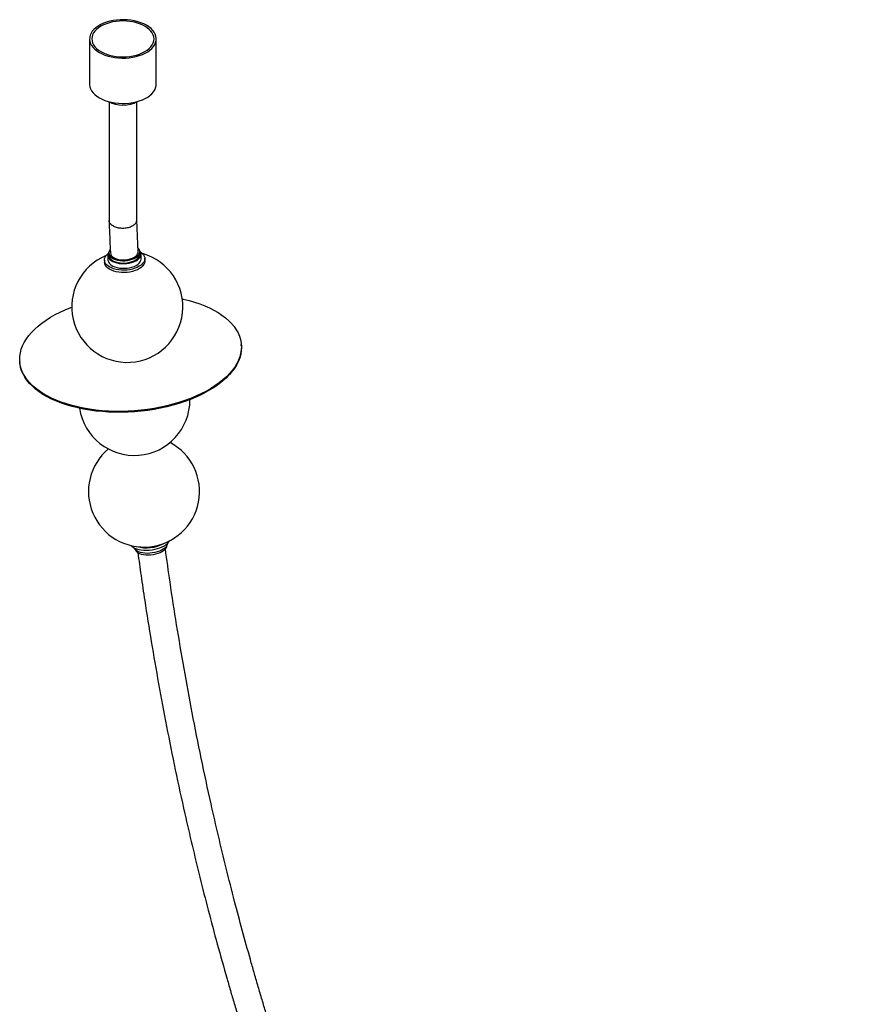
# Paper-space layout '_Isométrica' of a CAD drawing. Header units: millimetres. Extents: x -1111 to 596, y -724 to 1225.
# Tile 3 of 3: x -1111 to -358, y 338 to 1225. Entities that reach past the tile are written whole.
import ezdxf

# ---------------------------------------------------------------- set-up
doc = ezdxf.new("R2010")
doc.units = ezdxf.units.MM

psp = doc.layouts.new('_Isométrica')

# ---------------------------------------------------------------- linework, layer by layer
at = {"color": 7, "linetype": 'Continuous', "lineweight": 25}
for p, q in [((-1047.78, 1207.37), (-1047.78, 1166.54)), ((-987.78, 1166.54), (-987.78, 1207.37)), ((-1030.28, 1150.58), (-1030.28, 1043.9)), ((-1005.28, 1044.22), (-1005.28, 1150.58)), ((-1031.44, 1012.38), (-1031.23, 1008.19)), ((-1030.51, 1014.53), (-1030.41, 1012.44)), ((-1002.5, 1013.81), (-1002.6, 1015.91)), ((-1001.27, 1009.66), (-1001.47, 1013.86)), ((-1034.4, 1008.03), (-1034.3, 1005.94)), ((-997.99, 1007.72), (-998.1, 1009.82)), ((-911.17, 931.29), (-911.24, 932.14)), ((-1110.66, 916.88), (-1110.59, 916.03))]:
    psp.add_line(p, q, dxfattribs=at)
at = {"color": 7, "linetype": 'Continuous', "lineweight": 25, "flags": 128}
for points in [[(-1038.99, 1195.12), (-1036.58, 1193.87), (-1033.94, 1192.78), (-1031.11, 1191.85), (-1028.13, 1191.11), (-1025.02, 1190.56), (-1021.83, 1190.21), (-1018.59, 1190.06), (-1015.35, 1190.11), (-1012.13, 1190.36), (-1008.98, 1190.81), (-1005.93, 1191.46), (-1003.02, 1192.29), (-1000.28, 1193.3), (-997.75, 1194.48), (-995.45, 1195.8), (-993.42, 1197.27), (-991.67, 1198.85), (-990.22, 1200.53), (-989.1, 1202.29), (-988.32, 1204.11), (-987.88, 1205.96), (-987.79, 1207.84), (-988.06, 1209.71), (-988.67, 1211.55), (-989.62, 1213.34), (-990.9, 1215.06), (-992.5, 1216.7), (-994.4, 1218.22), (-996.57, 1219.62), (-998.99, 1220.87), (-1001.62, 1221.96), (-1004.45, 1222.88), (-1007.44, 1223.63), (-1010.54, 1224.18), (-1013.73, 1224.53), (-1016.97, 1224.68), (-1020.22, 1224.63), (-1023.43, 1224.38), (-1026.59, 1223.93), (-1029.64, 1223.28), (-1032.55, 1222.45), (-1035.28, 1221.44), (-1037.81, 1220.26), (-1040.11, 1218.93), (-1042.15, 1217.47), (-1043.9, 1215.89), (-1045.34, 1214.21), (-1046.46, 1212.45), (-1047.24, 1210.63), (-1047.68, 1208.77), (-1047.77, 1206.9), (-1047.51, 1205.03), (-1046.89, 1203.19), (-1045.94, 1201.4), (-1044.66, 1199.67), (-1043.06, 1198.04), (-1041.16, 1196.52), (-1038.99, 1195.12)], [(-1037.58, 1195.94), (-1035.24, 1194.73), (-1032.68, 1193.68), (-1029.93, 1192.81), (-1027.03, 1192.11), (-1024.01, 1191.61), (-1020.92, 1191.31), (-1017.78, 1191.21), (-1014.65, 1191.31), (-1011.55, 1191.61), (-1008.53, 1192.11), (-1005.63, 1192.81), (-1002.88, 1193.68), (-1000.32, 1194.73), (-997.98, 1195.94), (-995.89, 1197.29), (-994.07, 1198.77), (-992.55, 1200.36), (-991.35, 1202.03), (-990.48, 1203.77), (-989.96, 1205.56), (-989.78, 1207.37), (-989.96, 1209.18), (-990.48, 1210.97), (-991.35, 1212.71), (-992.55, 1214.38), (-994.07, 1215.97), (-995.89, 1217.45), (-997.98, 1218.8), (-1000.32, 1220.01), (-1002.88, 1221.06), (-1005.63, 1221.93), (-1008.53, 1222.63), (-1011.55, 1223.13), (-1014.65, 1223.43), (-1017.78, 1223.53), (-1020.92, 1223.43), (-1024.01, 1223.13), (-1027.03, 1222.63), (-1029.93, 1221.93), (-1032.68, 1221.06), (-1035.24, 1220.01), (-1037.58, 1218.8), (-1039.67, 1217.45), (-1041.49, 1215.97), (-1043.01, 1214.38), (-1044.21, 1212.71), (-1045.08, 1210.97), (-1045.61, 1209.18), (-1045.78, 1207.37), (-1045.61, 1205.56), (-1045.08, 1203.77), (-1044.21, 1202.03), (-1043.01, 1200.36), (-1041.49, 1198.77), (-1039.67, 1197.29), (-1037.58, 1195.94)], [(-1047.78, 1166.54), (-1047.77, 1166.07), (-1047.51, 1164.2), (-1046.89, 1162.36), (-1045.94, 1160.57), (-1044.66, 1158.85), (-1043.06, 1157.22), (-1041.16, 1155.69), (-1038.99, 1154.3)], [(-1038.99, 1154.3), (-1036.58, 1153.04), (-1033.94, 1151.95), (-1031.11, 1151.03), (-1028.13, 1150.29), (-1025.02, 1149.74), (-1021.83, 1149.38), (-1018.59, 1149.23), (-1015.35, 1149.28), (-1012.13, 1149.53), (-1008.98, 1149.99), (-1005.93, 1150.63), (-1003.02, 1151.47), (-1000.28, 1152.48), (-997.75, 1153.65), (-995.45, 1154.98), (-993.42, 1156.44), (-991.67, 1158.02), (-990.22, 1159.7), (-989.1, 1161.46), (-988.32, 1163.28), (-987.88, 1165.14), (-987.78, 1166.54)], [(-1001.84, 1015.43), (-1001.71, 1015.34), (-1000.34, 1014.23), (-999.27, 1013.02), (-998.54, 1011.73), (-998.15, 1010.38), (-998.12, 1009), (-998.44, 1007.63), (-999.1, 1006.28), (-1000.1, 1004.98), (-1001.41, 1003.75), (-1003.01, 1002.63), (-1004.87, 1001.63), (-1006.95, 1000.77), (-1009.21, 1000.07), (-1011.61, 999.55), (-1014.1, 999.2), (-1016.63, 999.05), (-1019.15, 999.08), (-1021.62, 999.31), (-1023.98, 999.73), (-1026.19, 1000.32), (-1028.21, 1001.09), (-1030, 1002), (-1031.51, 1003.05), (-1032.73, 1004.22), (-1033.63, 1005.47), (-1034.19, 1006.8), (-1034.4, 1008.16), (-1034.26, 1009.54), (-1033.77, 1010.91), (-1032.94, 1012.24), (-1031.78, 1013.5), (-1031.23, 1013.99)], [(-1030.43, 1015.58), (-1030.87, 1014.85), (-1031.33, 1013.61), (-1031.44, 1012.36), (-1031.19, 1011.13), (-1030.61, 1009.95), (-1029.69, 1008.84), (-1028.46, 1007.83)], [(-1028.46, 1007.83), (-1026.95, 1006.94), (-1025.19, 1006.2), (-1023.23, 1005.62), (-1021.11, 1005.22), (-1018.88, 1005), (-1016.59, 1004.97), (-1014.3, 1005.14), (-1012.06, 1005.49), (-1009.93, 1006.02), (-1007.94, 1006.71), (-1006.16, 1007.56), (-1004.62, 1008.54), (-1003.35, 1009.62), (-1002.4, 1010.79), (-1001.77, 1012.01), (-1001.48, 1013.26), (-1001.55, 1014.5), (-1001.97, 1015.71), (-1002.72, 1016.86), (-1002.79, 1016.94)], [(-1027.74, 1010.29), (-1026.25, 1009.42), (-1024.51, 1008.71), (-1022.57, 1008.16), (-1020.47, 1007.8), (-1018.27, 1007.63), (-1016.03, 1007.66), (-1013.8, 1007.88), (-1011.64, 1008.29), (-1009.61, 1008.88), (-1007.75, 1009.64), (-1006.13, 1010.54), (-1004.78, 1011.56), (-1003.73, 1012.67), (-1003.01, 1013.86), (-1002.65, 1015.07), (-1002.64, 1016.3), (-1003, 1017.49), (-1003.7, 1018.62), (-1004.06, 1019.04)], [(-1027.63, 1008.19), (-1026.15, 1007.33), (-1024.41, 1006.61), (-1022.47, 1006.07), (-1020.37, 1005.7), (-1018.17, 1005.53), (-1015.92, 1005.56), (-1013.69, 1005.78), (-1011.53, 1006.19), (-1009.5, 1006.78), (-1007.65, 1007.54), (-1006.03, 1008.44), (-1004.67, 1009.46), (-1003.62, 1010.58), (-1002.91, 1011.76), (-1002.54, 1012.98), (-1002.5, 1013.81)], [(-1026.56, 1010.81), (-1025.15, 1010), (-1023.5, 1009.33), (-1021.64, 1008.84), (-1019.64, 1008.53), (-1017.55, 1008.42), (-1015.43, 1008.5), (-1013.35, 1008.77), (-1011.35, 1009.23), (-1009.51, 1009.86), (-1007.87, 1010.65), (-1006.48, 1011.56), (-1005.38, 1012.58), (-1004.6, 1013.68), (-1004.16, 1014.82), (-1004.07, 1015.83)], [(-997.99, 1007.72), (-998.02, 1006.91), (-998.33, 1005.53), (-999, 1004.18), (-1000, 1002.88), (-1001.31, 1001.65), (-1002.91, 1000.53), (-1004.77, 999.53), (-1006.85, 998.67), (-1009.11, 997.98), (-1011.51, 997.45), (-1014, 997.1), (-1016.53, 996.95), (-1019.05, 996.99), (-1021.52, 997.22), (-1023.88, 997.63), (-1026.09, 998.23), (-1028.11, 998.99), (-1029.89, 999.9), (-1031.41, 1000.95), (-1032.63, 1002.12), (-1033.53, 1003.37), (-1034.09, 1004.7), (-1034.3, 1005.94)], [(-1028.25, 1003.63), (-1026.74, 1002.75), (-1024.98, 1002), (-1023.02, 1001.43), (-1020.9, 1001.02), (-1018.67, 1000.8), (-1016.39, 1000.78), (-1014.1, 1000.94), (-1011.86, 1001.29), (-1009.72, 1001.82), (-1007.74, 1002.52), (-1005.95, 1003.36), (-1004.41, 1004.34), (-1003.15, 1005.43), (-1002.19, 1006.59), (-1001.56, 1007.81), (-1001.28, 1009.06), (-1001.27, 1009.66)], [(-964.38, 973.33), (-963.4, 973.11), (-958.28, 971.84), (-953.35, 970.4), (-948.63, 968.8), (-944.12, 967.05), (-939.85, 965.14), (-935.82, 963.1), (-932.07, 960.91), (-928.58, 958.6), (-925.39, 956.17), (-922.5, 953.63), (-919.92, 950.99), (-917.65, 948.25), (-915.72, 945.43), (-914.12, 942.53), (-912.86, 939.58), (-911.95, 936.57), (-911.38, 933.51), (-911.16, 930.43), (-911.3, 927.33), (-911.78, 924.21), (-912.61, 921.1), (-913.79, 917.99), (-915.3, 914.92), (-917.16, 911.87), (-919.34, 908.87), (-921.85, 905.92), (-924.67, 903.04), (-927.79, 900.24), (-931.2, 897.52), (-934.89, 894.89), (-938.85, 892.37), (-943.07, 889.96), (-947.52, 887.68), (-952.2, 885.52), (-957.08, 883.5), (-962.15, 881.62), (-967.39, 879.89), (-972.78, 878.32), (-978.31, 876.92), (-983.96, 875.68), (-989.7, 874.61), (-995.51, 873.72), (-1001.38, 873), (-1007.28, 872.47), (-1013.19, 872.12), (-1019.1, 871.95), (-1024.98, 871.97), (-1030.8, 872.17), (-1036.56, 872.56), (-1042.23, 873.12), (-1047.79, 873.87), (-1053.22, 874.8), (-1058.5, 875.9), (-1063.61, 877.17), (-1063.61, 877.17)], [(-1063.61, 877.17), (-1068.54, 878.61), (-1073.27, 880.21), (-1077.77, 881.97), (-1082.05, 883.87), (-1086.07, 885.92), (-1089.83, 888.1), (-1093.31, 890.41), (-1096.5, 892.84), (-1099.4, 895.39), (-1101.98, 898.03), (-1104.24, 900.77), (-1106.17, 903.59), (-1107.77, 906.48), (-1109.03, 909.44), (-1109.95, 912.45), (-1110.52, 915.5), (-1110.73, 918.59), (-1110.6, 921.69), (-1110.12, 924.81), (-1109.29, 927.92), (-1108.11, 931.02), (-1106.59, 934.1), (-1104.74, 937.15), (-1102.55, 940.15), (-1100.05, 943.09), (-1097.23, 945.97), (-1094.11, 948.78), (-1090.69, 951.5), (-1087, 954.12), (-1083.04, 956.65), (-1078.83, 959.05), (-1074.37, 961.34), (-1069.7, 963.5), (-1064.82, 965.52), (-1063.84, 965.9)], [(-911.17, 931.29), (-911.1, 929.58), (-911.23, 926.47), (-911.71, 923.36), (-912.54, 920.25), (-913.72, 917.14), (-915.24, 914.06), (-917.09, 911.02), (-919.28, 908.02), (-921.78, 905.07), (-924.6, 902.19), (-927.72, 899.39), (-931.13, 896.67), (-934.83, 894.04), (-938.79, 891.52), (-943, 889.11), (-947.46, 886.82), (-952.13, 884.67), (-957.01, 882.65), (-962.08, 880.77), (-967.32, 879.04), (-972.72, 877.47), (-978.25, 876.07), (-983.89, 874.83), (-989.63, 873.76), (-995.44, 872.87), (-1001.31, 872.15), (-1007.21, 871.62), (-1013.13, 871.27), (-1019.03, 871.1), (-1024.91, 871.12), (-1030.74, 871.32), (-1036.5, 871.71), (-1042.17, 872.27), (-1047.72, 873.02), (-1053.15, 873.95), (-1058.43, 875.05), (-1063.55, 876.32)], [(-1063.55, 876.32), (-1068.48, 877.76), (-1073.2, 879.36), (-1077.71, 881.12), (-1081.98, 883.02), (-1086.01, 885.07), (-1089.76, 887.25), (-1093.25, 889.56), (-1096.44, 891.99), (-1099.33, 894.53), (-1101.91, 897.18), (-1104.17, 899.92), (-1106.11, 902.74), (-1107.71, 905.63), (-1108.97, 908.59), (-1109.88, 911.6), (-1110.45, 914.65), (-1110.59, 916.03)], [(-1010.24, 751.06), (-1009.83, 750.61), (-1008.67, 749.65), (-1007.22, 748.81), (-1005.49, 748.11), (-1003.53, 747.56), (-1001.36, 747.16), (-999.04, 746.94), (-996.6, 746.88), (-994.1, 747), (-991.58, 747.29), (-989.1, 747.74), (-986.69, 748.35), (-984.42, 749.1), (-982.31, 749.98), (-980.42, 750.98), (-978.78, 752.07), (-977.42, 753.22), (-976.37, 754.43), (-975.81, 755.34)], [(-1001.98, 744.84), (-1003.65, 745.41), (-1005.06, 746.13), (-1006.18, 746.97), (-1006.98, 747.91), (-1007.44, 748.92)], [(-1001.05, 743.1), (-1002.68, 743.67), (-1004.04, 744.38), (-1005.09, 745.22), (-1005.82, 746.16), (-1006.14, 746.94)], [(-977.77, 752.89), (-977.85, 752.2), (-978.25, 751.08), (-978.99, 749.97), (-980.05, 748.89), (-981.41, 747.87), (-983.03, 746.93), (-984.87, 746.09), (-986.9, 745.38), (-989.07, 744.81), (-991.32, 744.4), (-993.6, 744.15), (-995.86, 744.07), (-998.04, 744.16), (-1000.1, 744.41), (-1001.98, 744.84)], [(-978.5, 750.64), (-978.66, 749.62), (-979.18, 748.52), (-980.03, 747.44), (-981.21, 746.41), (-982.67, 745.44), (-984.39, 744.58), (-986.31, 743.84), (-988.39, 743.23), (-990.58, 742.78), (-992.81, 742.5), (-995.03, 742.39), (-997.18, 742.45), (-999.2, 742.69), (-1001.05, 743.1)]]:
    psp.add_lwpolyline(points, dxfattribs=at)
at = {"color": 7, "linetype": 'Continuous', "lineweight": 25}
for centre, radius, start, end in [((-1017.78, 1175.76), 28.09, 241.81238, 298.18762), ((-1013.84, 966.04), 50, 112.43663, 74.2294), ((-1025.41, 1014.72), 5.01, 141.63465, 242.34797), ((-1024.78, 1013.09), 5.67, 186.58666, 239.76953), ((-1024.04, 1015.16), 5.03, 186.36711, 239.98907), ((-1025.24, 1008.85), 6.03, 186.31272, 240.04346), ((-1007.42, 882.3), 50, 188.74163, 0.21704), ((-998.8, 799.73), 50, 129.85156, 62.0708), ((-996.8, 782.62), 33.57, 255.11519, 298.24016)]:
    psp.add_arc(centre, radius, start, end, dxfattribs=at)
for points, knots in [([(-1026.62, 1038.96), (-1026.64, 1038.97), (-1026.93, 1039.13), (-1027.66, 1039.58), (-1028.67, 1040.39), (-1029.57, 1041.46), (-1030.11, 1042.61), (-1030.33, 1043.43), (-1030.27, 1043.87), (-1030.27, 1043.9)], [0, 0, 0, 0, 0.01076, 0.123337, 0.335037, 0.552873, 0.764574, 0.982413, 1, 1, 1, 1]), ([(-1030.28, 1043.73), (-1029.97, 1035.84), (-1029.6, 1026.11), (-1029.11, 1016.33), (-1029.02, 1014.48)], [0, 0, 0, 0, 0.811184, 1, 1, 1, 1]), ([(-1026.62, 1038.96), (-1026.59, 1038.95), (-1026.31, 1038.79), (-1025.49, 1038.39), (-1024.03, 1037.83), (-1022.12, 1037.35), (-1020.07, 1037.06), (-1017.98, 1036.97), (-1015.85, 1037.08), (-1013.81, 1037.39), (-1011.86, 1037.89), (-1010.09, 1038.56), (-1008.53, 1039.39), (-1007.24, 1040.35), (-1006.23, 1041.42), (-1005.59, 1042.56), (-1005.28, 1043.51), (-1005.31, 1044.06), (-1005.33, 1044.22)], [0, 0, 0, 0, 0.003587, 0.041118, 0.111696, 0.18432, 0.254898, 0.327522, 0.398069, 0.47066, 0.541203, 0.61379, 0.68434, 0.756936, 0.827501, 0.900114, 0.970696, 1, 1, 1, 1]), ([(-1004.02, 1015.22), (-1004.18, 1018.46), (-1004.65, 1028.21), (-1005.03, 1037.91), (-1005.28, 1044.39)], [0, 0, 0, 0, 0.331497, 1, 1, 1, 1]), ([(-358.33, -534.2), (-361.4, -531.73), (-369.39, -525.28), (-382.41, -514.29), (-396.04, -502.42), (-408.56, -491.15), (-419.92, -480.65), (-431.54, -469.63), (-443.39, -458.07), (-454.36, -447.08), (-464.13, -437.05), (-472.43, -428.36), (-480.07, -420.23), (-487.04, -412.69), (-492.65, -406.52), (-496.95, -401.74), (-499.98, -398.35), (-502.5, -395.52), (-504.81, -392.91), (-507.3, -390.08), (-510.33, -386.61), (-513.95, -382.44), (-519.02, -376.56), (-525.35, -369.11), (-532.77, -360.23), (-540.27, -351.13), (-550.24, -338.8), (-562.71, -323.02), (-577.46, -303.71), (-591.96, -284.12), (-605.96, -264.6), (-619.41, -245.26), (-633.07, -225.02), (-647, -203.74), (-661.23, -181.24), (-675.14, -158.54), (-690.07, -133.34), (-705.9, -105.59), (-722.5, -75.26), (-738.55, -44.67), (-754.08, -13.78), (-769.18, 17.53), (-783.89, 49.39), (-796.37, 77.61), (-806.81, 102.1), (-815.41, 122.83), (-823.99, 144.11), (-830.75, 161.41), (-835.79, 174.56), (-839.14, 183.41), (-842.48, 192.35), (-845.81, 201.38), (-849.14, 210.52), (-852.44, 219.69), (-855.6, 228.62), (-858.54, 236.98), (-861.14, 244.51), (-863.42, 251.16), (-865.39, 256.92), (-867.03, 261.8), (-868.37, 265.79), (-869.51, 269.2), (-870.61, 272.54), (-871.98, 276.69), (-873.69, 281.89), (-875.74, 288.19), (-878.01, 295.24), (-880.49, 303.03), (-883.25, 311.78), (-886.27, 321.52), (-889.56, 332.27), (-892.96, 343.6), (-896.38, 355.18), (-899.73, 366.71), (-904.43, 383.22), (-910.32, 404.52), (-917.61, 432), (-924.79, 460.35), (-931.85, 489.64), (-939.43, 522.69), (-947.37, 559.61), (-955.47, 600.28), (-962.83, 640.31), (-969.45, 679.57), (-975.04, 715.42), (-978.18, 738.08), (-979.55, 748.02)], [0, 0, 0, 0, 0.008721, 0.022741, 0.037244, 0.047952, 0.058973, 0.070312, 0.081973, 0.093911, 0.102863, 0.111189, 0.118886, 0.12595, 0.132377, 0.136033, 0.139158, 0.141703, 0.143781, 0.14629, 0.149421, 0.153175, 0.157556, 0.165227, 0.173046, 0.180992, 0.189067, 0.205009, 0.221411, 0.237673, 0.253588, 0.26915, 0.284353, 0.301881, 0.319357, 0.33683, 0.354304, 0.377001, 0.399696, 0.422391, 0.445085, 0.467953, 0.491158, 0.514714, 0.529372, 0.544309, 0.559645, 0.575389, 0.581689, 0.588054, 0.594485, 0.600983, 0.607549, 0.614183, 0.620771, 0.626804, 0.632216, 0.636998, 0.641147, 0.644656, 0.647521, 0.649748, 0.652012, 0.654714, 0.658705, 0.663238, 0.668305, 0.673912, 0.680065, 0.687193, 0.694951, 0.703286, 0.711676, 0.719998, 0.728251, 0.747419, 0.766173, 0.787934, 0.809104, 0.830087, 0.860249, 0.890165, 0.919785, 0.948951, 0.977605, 1, 1, 1, 1]), ([(-1004.37, 744.72), (-1003.41, 737.84), (-1001.42, 723.51), (-997.45, 696.81), (-992.3, 664.4), (-985.77, 626.57), (-978.57, 588.07), (-970.69, 549.02), (-962.95, 513.32), (-955.51, 481.05), (-948.5, 452.08), (-940.96, 422.41), (-932.81, 391.87), (-925.92, 367.3), (-920.62, 348.98), (-917.14, 337.21), (-913.68, 325.69), (-910.34, 314.73), (-907.2, 304.62), (-904.35, 295.55), (-901.77, 287.46), (-899.47, 280.32), (-897.4, 273.95), (-895.58, 268.4), (-894.14, 264.07), (-893, 260.63), (-891.96, 257.52), (-890.73, 253.86), (-889.25, 249.46), (-887.29, 243.68), (-884.78, 236.36), (-881.65, 227.33), (-877.09, 214.37), (-871.22, 198.02), (-864.14, 178.82), (-856.25, 157.99), (-847.53, 135.64), (-837.95, 111.87), (-828.32, 88.74), (-817.09, 62.57), (-804.07, 33.35), (-789.09, 1.15), (-773.71, -30.5), (-757.87, -61.75), (-741.5, -92.72), (-724.57, -123.42), (-708.34, -151.63), (-692.95, -177.4), (-678.51, -200.77), (-663.69, -223.96), (-648.36, -247.16), (-633.53, -268.82), (-619.24, -289.04), (-605.6, -307.79), (-591.58, -326.47), (-577.43, -344.77), (-566.09, -358.99), (-557.68, -369.31), (-552.17, -376), (-546.69, -382.57), (-541.27, -388.99), (-536.43, -394.66), (-532.32, -399.43), (-529.06, -403.17), (-526.29, -406.34), (-523.99, -408.96), (-521.7, -411.55), (-519.02, -414.57), (-515.57, -418.44), (-511.5, -422.94), (-506.97, -427.93), (-502.09, -433.25), (-496.86, -438.87), (-490.47, -445.67), (-482.79, -453.71), (-473.76, -462.99), (-464.34, -472.48), (-454.8, -481.88), (-444.45, -491.86), (-433.36, -502.31), (-421.54, -513.13), (-408.38, -524.88), (-393.85, -537.38), (-381.87, -547.42), (-375.26, -552.68), (-373.98, -553.7)], [0, 0, 0, 0, 0.0152938, 0.0318367, 0.0590789, 0.0867704, 0.1148398, 0.1431562, 0.1716887, 0.1921433, 0.2128052, 0.2340476, 0.2558729, 0.2782522, 0.2865911, 0.2949991, 0.3033762, 0.3111901, 0.3183696, 0.3249231, 0.3305356, 0.3356041, 0.3401338, 0.3441149, 0.3474225, 0.3493551, 0.3514372, 0.3540414, 0.3571651, 0.3608054, 0.3663474, 0.3727595, 0.380031, 0.3939488, 0.4075865, 0.4209312, 0.4383558, 0.4552814, 0.4717244, 0.4878764, 0.5114099, 0.534594, 0.557446, 0.5801798, 0.6029128, 0.6256466, 0.6483806, 0.6662018, 0.6840228, 0.7018463, 0.7198185, 0.7382962, 0.753175, 0.7683664, 0.7838637, 0.7992258, 0.8141488, 0.8199852, 0.8257541, 0.8314563, 0.8370924, 0.8425864, 0.8464187, 0.8497482, 0.8525767, 0.8549059, 0.8567798, 0.8595439, 0.8630647, 0.8672689, 0.8718379, 0.8767324, 0.8819508, 0.887492, 0.8957889, 0.9047115, 0.9141225, 0.9234077, 0.9324936, 0.9440943, 0.9553623, 0.966302, 0.9815512, 0.9964261, 1, 1, 1, 1])]:
    psp.add_open_spline(points, degree=3, knots=knots, dxfattribs=at)

doc.saveas('drawing.dxf')
